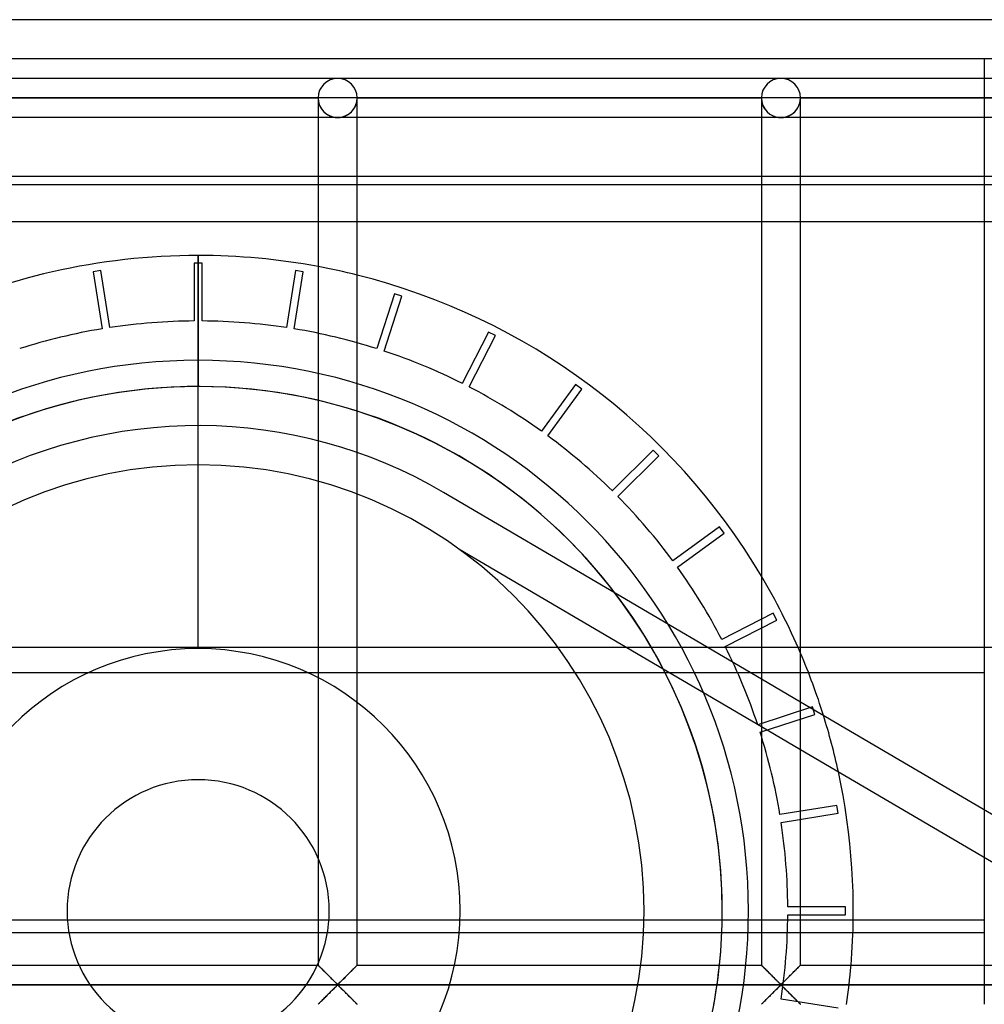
# Model space of a CAD drawing. Header units: millimetres. Extents: x -690 to 690, y -690 to 690.
# Tile 26 of 62: x -607 to -484, y 564 to 690. Entities that reach past the tile are written whole.
import ezdxf

# ---------------------------------------------------------------- set-up
doc = ezdxf.new("R2010")
doc.units = ezdxf.units.MM
doc.layers.add('MAIN-1', color=7, linetype='Continuous')
doc.layers.add('MAIN-2', color=7, linetype='Continuous')

msp = doc.modelspace()

# ---------------------------------------------------------------- linework, layer by layer
at = {"layer": 'MAIN-1'}
for p, q in [((690, 690), (-690, 690)), ((-566.67, 682.5), (-623.33, 682.5)), ((-510, 682.5), (-566.67, 682.5)), ((-453.33, 682.5), (-510, 682.5)), ((-620.83, 680), (-569.17, 680)), ((-569.17, 680), (-569.17, 569.17)), ((-566.67, 680), (-569.17, 680)), ((-564.17, 680), (-566.67, 680)), ((-564.17, 569.17), (-564.17, 680)), ((-564.17, 680), (-512.5, 680)), ((-512.5, 680), (-512.5, 569.17)), ((-510, 680), (-512.5, 680)), ((-507.5, 680), (-510, 680)), ((-507.5, 569.17), (-507.5, 680)), ((-507.5, 680), (-455.83, 680)), ((-569.17, 677.5), (-620.83, 677.5)), ((-512.5, 677.5), (-564.17, 677.5)), ((-455.83, 677.5), (-507.5, 677.5)), ((-620.83, 670), (-569.17, 670)), ((-564.17, 670), (-512.5, 670)), ((-507.5, 670), (-455.83, 670)), ((-484, 670), (-484, 589.03)), ((-620.83, 668.92), (-569.17, 668.92)), ((-564.17, 668.92), (-512.5, 668.92)), ((-507.5, 668.92), (-484, 668.92)), ((-569.17, 664.17), (-620.83, 664.17)), ((-512.5, 664.17), (-564.17, 664.17)), ((-484, 664.17), (-507.5, 664.17)), ((-584.5, 643.12), (-584.5, 659.88)), ((-531.21, 616.74), (-512.5, 605.76)), ((-525.06, 607.04), (-512.5, 599.67)), ((-506.47, 606.56), (-484, 606.56)), ((-507.5, 602.82), (-455.83, 572.5)), ((-507.5, 596.73), (-460.53, 569.17)), ((-484, 582.94), (-484, 569.17)), ((-484, 574.9), (-500.76, 574.9)), ((-500.8, 573.36), (-484, 573.36)), ((-620.83, 569.17), (-569.17, 569.17)), ((-569.16, 569.16), (-569.17, 569.17)), ((-569.15, 569.15), (-569.16, 569.16)), ((-569.16, 569.16), (-569.16, 569.16)), ((-569.13, 569.13), (-569.15, 569.15)), ((-569.11, 569.11), (-569.13, 569.13)), ((-569.08, 569.09), (-569.11, 569.11)), ((-569.06, 569.06), (-569.08, 569.09)), ((-569.02, 569.02), (-569.06, 569.06)), ((-568.99, 568.99), (-569.02, 569.02)), ((-568.95, 568.95), (-568.99, 568.99)), ((-568.9, 568.9), (-568.95, 568.95)), ((-568.86, 568.86), (-568.9, 568.9)), ((-568.81, 568.81), (-568.86, 568.86)), ((-568.75, 568.75), (-568.81, 568.81)), ((-564.49, 568.85), (-564.58, 568.76)), ((-564.41, 568.93), (-564.49, 568.85)), ((-564.34, 569), (-564.41, 568.93)), ((-564.28, 569.06), (-564.34, 569)), ((-564.23, 569.11), (-564.28, 569.06)), ((-564.2, 569.14), (-564.23, 569.11)), ((-564.17, 569.16), (-564.2, 569.14)), ((-564.17, 569.17), (-564.17, 569.16)), ((-564.17, 569.17), (-512.5, 569.17)), ((-512.5, 569.16), (-512.5, 569.17)), ((-512.49, 569.16), (-512.5, 569.16)), ((-512.48, 569.15), (-512.49, 569.16)), ((-512.46, 569.13), (-512.48, 569.15)), ((-512.44, 569.11), (-512.46, 569.13)), ((-512.42, 569.09), (-512.44, 569.11)), ((-512.39, 569.06), (-512.42, 569.09)), ((-512.36, 569.02), (-512.39, 569.06)), ((-512.32, 568.99), (-512.36, 569.02)), ((-512.28, 568.95), (-512.32, 568.99)), ((-512.24, 568.9), (-512.28, 568.95)), ((-512.19, 568.86), (-512.24, 568.9)), ((-512.14, 568.81), (-512.19, 568.86)), ((-512.09, 568.75), (-512.14, 568.81)), ((-507.82, 568.85), (-507.91, 568.76)), ((-507.74, 568.93), (-507.82, 568.85)), ((-507.67, 569), (-507.74, 568.93)), ((-507.61, 569.06), (-507.67, 569)), ((-507.56, 569.11), (-507.61, 569.06)), ((-507.53, 569.14), (-507.56, 569.11)), ((-507.51, 569.16), (-507.53, 569.14)), ((-507.5, 569.17), (-507.51, 569.16)), ((-507.5, 569.17), (-455.83, 569.17)), ((-568.7, 568.7), (-568.75, 568.75)), ((-568.64, 568.64), (-568.7, 568.7)), ((-568.58, 568.58), (-568.64, 568.64)), ((-568.52, 568.52), (-568.58, 568.58)), ((-568.46, 568.46), (-568.52, 568.52)), ((-568.4, 568.4), (-568.46, 568.46)), ((-568.34, 568.34), (-568.4, 568.4)), ((-568.27, 568.27), (-568.34, 568.34)), ((-568.21, 568.21), (-568.27, 568.27)), ((-568.14, 568.14), (-568.21, 568.21)), ((-568.07, 568.08), (-568.14, 568.14)), ((-568.01, 568.01), (-568.07, 568.08)), ((-567.94, 567.94), (-568.01, 568.01)), ((-567.87, 567.87), (-567.94, 567.94)), ((-567.8, 567.8), (-567.87, 567.87)), ((-567.73, 567.73), (-567.8, 567.8)), ((-567.66, 567.66), (-567.73, 567.73)), ((-567.59, 567.6), (-567.66, 567.66)), ((-567.53, 567.53), (-567.59, 567.6)), ((-567.46, 567.46), (-567.53, 567.53)), ((-565.81, 567.52), (-565.93, 567.41)), ((-565.7, 567.64), (-565.81, 567.52)), ((-565.58, 567.76), (-565.7, 567.64)), ((-565.46, 567.88), (-565.58, 567.76)), ((-565.34, 568), (-565.46, 567.88)), ((-565.22, 568.12), (-565.34, 568)), ((-565.1, 568.23), (-565.22, 568.12)), ((-564.99, 568.35), (-565.1, 568.23)), ((-564.88, 568.45), (-564.99, 568.35)), ((-564.77, 568.56), (-564.88, 568.45)), ((-564.67, 568.66), (-564.77, 568.56)), ((-564.58, 568.76), (-564.67, 568.66)), ((-512.03, 568.7), (-512.09, 568.75)), ((-511.97, 568.64), (-512.03, 568.7)), ((-511.92, 568.58), (-511.97, 568.64)), ((-511.86, 568.52), (-511.92, 568.58)), ((-511.8, 568.46), (-511.86, 568.52)), ((-511.73, 568.4), (-511.8, 568.46)), ((-511.67, 568.34), (-511.73, 568.4)), ((-511.61, 568.27), (-511.67, 568.34)), ((-511.54, 568.21), (-511.61, 568.27)), ((-511.47, 568.14), (-511.54, 568.21)), ((-511.41, 568.08), (-511.47, 568.14)), ((-511.34, 568.01), (-511.41, 568.08)), ((-511.27, 567.94), (-511.34, 568.01)), ((-511.2, 567.87), (-511.27, 567.94)), ((-511.13, 567.8), (-511.2, 567.87)), ((-511.06, 567.73), (-511.13, 567.8)), ((-510.99, 567.66), (-511.06, 567.73)), ((-510.93, 567.6), (-510.99, 567.66)), ((-510.86, 567.53), (-510.93, 567.6)), ((-510.79, 567.46), (-510.86, 567.53)), ((-509.15, 567.52), (-509.26, 567.41)), ((-509.03, 567.64), (-509.15, 567.52)), ((-508.91, 567.76), (-509.03, 567.64)), ((-508.79, 567.88), (-508.91, 567.76)), ((-508.67, 568), (-508.79, 567.88)), ((-508.55, 568.12), (-508.67, 568)), ((-508.43, 568.23), (-508.55, 568.12)), ((-508.32, 568.35), (-508.43, 568.23)), ((-508.21, 568.45), (-508.32, 568.35)), ((-508.11, 568.56), (-508.21, 568.45)), ((-508.01, 568.66), (-508.11, 568.56)), ((-507.91, 568.76), (-508.01, 568.66)), ((680, 566.67), (-680, 566.67)), ((-567.39, 567.4), (-567.46, 567.46)), ((-567.33, 567.33), (-567.39, 567.4)), ((-567.26, 567.26), (-567.33, 567.33)), ((-567.2, 567.2), (-567.26, 567.26)), ((-567.13, 567.14), (-567.2, 567.2)), ((-567.18, 566.15), (-567.07, 566.26)), ((-567.07, 567.08), (-567.13, 567.14)), ((-567.01, 567.02), (-567.07, 567.08)), ((-567.07, 566.26), (-566.97, 566.36)), ((-566.96, 566.97), (-567.01, 567.02)), ((-566.97, 566.36), (-566.87, 566.45)), ((-566.9, 566.91), (-566.96, 566.97)), ((-566.85, 566.86), (-566.9, 566.91)), ((-566.87, 566.45), (-566.78, 566.53)), ((-566.79, 566.81), (-566.85, 566.86)), ((-566.74, 566.77), (-566.79, 566.81)), ((-566.78, 566.53), (-566.67, 566.6)), ((-566.67, 566.74), (-566.74, 566.77)), ((-566.55, 566.8), (-566.67, 566.74)), ((-566.67, 566.6), (-566.59, 566.57)), ((-566.59, 566.57), (-566.54, 566.52)), ((-566.46, 566.89), (-566.55, 566.8)), ((-566.54, 566.52), (-566.49, 566.47)), ((-566.49, 566.47), (-566.43, 566.42)), ((-566.36, 566.98), (-566.46, 566.89)), ((-566.43, 566.42), (-566.38, 566.37)), ((-566.38, 566.37), (-566.32, 566.31)), ((-566.26, 567.08), (-566.36, 566.98)), ((-566.32, 566.31), (-566.26, 566.25)), ((-566.16, 567.18), (-566.26, 567.08)), ((-566.26, 566.25), (-566.2, 566.19)), ((-566.04, 567.29), (-566.16, 567.18)), ((-565.93, 567.41), (-566.04, 567.29)), ((-510.73, 567.4), (-510.79, 567.46)), ((-510.66, 567.33), (-510.73, 567.4)), ((-510.59, 567.26), (-510.66, 567.33)), ((-510.53, 567.2), (-510.59, 567.26)), ((-510.47, 567.14), (-510.53, 567.2)), ((-510.51, 566.15), (-510.4, 566.26)), ((-510.41, 567.08), (-510.47, 567.14)), ((-510.35, 567.02), (-510.41, 567.08)), ((-510.4, 566.26), (-510.3, 566.36)), ((-510.29, 566.97), (-510.35, 567.02)), ((-510.3, 566.36), (-510.21, 566.45)), ((-510.23, 566.91), (-510.29, 566.97)), ((-510.18, 566.86), (-510.23, 566.91)), ((-510.21, 566.45), (-510.11, 566.53)), ((-510.13, 566.81), (-510.18, 566.86)), ((-510.07, 566.77), (-510.13, 566.81)), ((-510.11, 566.53), (-510, 566.6)), ((-510, 566.74), (-510.07, 566.77)), ((-509.89, 566.8), (-510, 566.74)), ((-510, 566.6), (-509.93, 566.57)), ((-509.93, 566.57), (-509.87, 566.52)), ((-509.79, 566.89), (-509.89, 566.8)), ((-509.87, 566.52), (-509.82, 566.47)), ((-509.82, 566.47), (-509.77, 566.42)), ((-509.7, 566.98), (-509.79, 566.89)), ((-509.77, 566.42), (-509.71, 566.37)), ((-509.71, 566.37), (-509.65, 566.31)), ((-509.6, 567.08), (-509.7, 566.98)), ((-509.65, 566.31), (-509.59, 566.25)), ((-509.49, 567.18), (-509.6, 567.08)), ((-509.59, 566.25), (-509.53, 566.19)), ((-509.38, 567.29), (-509.49, 567.18)), ((-509.26, 567.41), (-509.38, 567.29)), ((-568.34, 564.99), (-568.23, 565.1)), ((-568.23, 565.1), (-568.12, 565.22)), ((-568.12, 565.22), (-568, 565.33)), ((-568, 565.33), (-567.88, 565.45)), ((-567.88, 565.45), (-567.76, 565.57)), ((-567.76, 565.57), (-567.64, 565.69)), ((-567.64, 565.69), (-567.52, 565.81)), ((-567.52, 565.81), (-567.4, 565.93)), ((-567.4, 565.93), (-567.29, 566.04)), ((-567.29, 566.04), (-567.18, 566.15)), ((-566.2, 566.19), (-566.14, 566.13)), ((-566.14, 566.13), (-566.07, 566.07)), ((-566.07, 566.07), (-566.01, 566)), ((-566.01, 566), (-565.94, 565.94)), ((-565.94, 565.94), (-565.88, 565.87)), ((-565.88, 565.87), (-565.81, 565.81)), ((-565.81, 565.81), (-565.74, 565.74)), ((-565.74, 565.74), (-565.67, 565.67)), ((-565.67, 565.67), (-565.6, 565.6)), ((-565.6, 565.6), (-565.53, 565.53)), ((-565.53, 565.53), (-565.47, 565.46)), ((-565.47, 565.46), (-565.4, 565.39)), ((-565.4, 565.39), (-565.33, 565.33)), ((-565.33, 565.33), (-565.26, 565.26)), ((-565.26, 565.26), (-565.19, 565.19)), ((-565.19, 565.19), (-565.13, 565.12)), ((-565.13, 565.12), (-565.06, 565.06)), ((-565.06, 565.06), (-565, 564.99)), ((-565, 564.99), (-564.93, 564.93)), ((-511.68, 564.99), (-511.57, 565.1)), ((-511.57, 565.1), (-511.45, 565.22)), ((-511.45, 565.22), (-511.33, 565.33)), ((-511.33, 565.33), (-511.21, 565.45)), ((-511.21, 565.45), (-511.09, 565.57)), ((-511.09, 565.57), (-510.97, 565.69)), ((-510.97, 565.69), (-510.85, 565.81)), ((-510.85, 565.81), (-510.74, 565.93)), ((-510.74, 565.93), (-510.62, 566.04)), ((-510.62, 566.04), (-510.51, 566.15)), ((-509.53, 566.19), (-509.47, 566.13)), ((-509.47, 566.13), (-509.41, 566.07)), ((-509.41, 566.07), (-509.34, 566)), ((-509.34, 566), (-509.27, 565.94)), ((-509.27, 565.94), (-509.21, 565.87)), ((-509.21, 565.87), (-509.14, 565.81)), ((-509.14, 565.81), (-509.07, 565.74)), ((-509.07, 565.74), (-509.01, 565.67)), ((-509.01, 565.67), (-508.94, 565.6)), ((-508.94, 565.6), (-508.87, 565.53)), ((-508.87, 565.53), (-508.8, 565.46)), ((-508.8, 565.46), (-508.73, 565.39)), ((-508.73, 565.39), (-508.66, 565.33)), ((-508.66, 565.33), (-508.59, 565.26)), ((-508.59, 565.26), (-508.53, 565.19)), ((-508.53, 565.19), (-508.46, 565.12)), ((-508.46, 565.12), (-508.39, 565.06)), ((-508.39, 565.06), (-508.33, 564.99)), ((-508.33, 564.99), (-508.27, 564.93)), ((-569.17, 564.17), (-569.16, 564.17)), ((-569.16, 564.17), (-569.14, 564.19)), ((-569.14, 564.19), (-569.1, 564.23)), ((-569.1, 564.23), (-569.06, 564.28)), ((-569.06, 564.28), (-569, 564.33)), ((-569, 564.33), (-568.93, 564.41)), ((-568.93, 564.41), (-568.85, 564.49)), ((-568.85, 564.49), (-568.76, 564.58)), ((-568.76, 564.58), (-568.66, 564.67)), ((-568.66, 564.67), (-568.56, 564.77)), ((-568.56, 564.77), (-568.45, 564.88)), ((-568.45, 564.88), (-568.34, 564.99)), ((-564.93, 564.93), (-564.87, 564.87)), ((-564.87, 564.87), (-564.81, 564.81)), ((-564.81, 564.81), (-564.75, 564.75)), ((-564.75, 564.75), (-564.69, 564.69)), ((-564.69, 564.69), (-564.64, 564.63)), ((-564.64, 564.63), (-564.58, 564.58)), ((-564.58, 564.58), (-564.53, 564.53)), ((-564.53, 564.53), (-564.48, 564.48)), ((-564.48, 564.48), (-564.43, 564.43)), ((-564.43, 564.43), (-564.39, 564.39)), ((-564.39, 564.39), (-564.35, 564.35)), ((-564.35, 564.35), (-564.31, 564.31)), ((-564.31, 564.31), (-564.28, 564.28)), ((-564.28, 564.28), (-564.25, 564.25)), ((-564.25, 564.25), (-564.22, 564.22)), ((-564.22, 564.22), (-564.2, 564.2)), ((-564.2, 564.2), (-564.19, 564.19)), ((-564.19, 564.19), (-564.18, 564.18)), ((-564.18, 564.18), (-564.17, 564.17)), ((-564.17, 564.17), (-564.17, 564.17)), ((-512.5, 564.17), (-512.49, 564.17)), ((-512.49, 564.17), (-512.47, 564.19)), ((-512.47, 564.19), (-512.44, 564.23)), ((-512.44, 564.23), (-512.39, 564.28)), ((-512.39, 564.28), (-512.33, 564.33)), ((-512.33, 564.33), (-512.26, 564.41)), ((-512.26, 564.41), (-512.18, 564.49)), ((-512.18, 564.49), (-512.09, 564.58)), ((-512.09, 564.58), (-511.99, 564.67)), ((-511.99, 564.67), (-511.89, 564.77)), ((-511.89, 564.77), (-511.79, 564.88)), ((-511.79, 564.88), (-511.68, 564.99)), ((-508.27, 564.93), (-508.2, 564.87)), ((-508.2, 564.87), (-508.14, 564.81)), ((-508.14, 564.81), (-508.08, 564.75)), ((-508.08, 564.75), (-508.03, 564.69)), ((-508.03, 564.69), (-507.97, 564.63)), ((-507.97, 564.63), (-507.91, 564.58)), ((-507.91, 564.58), (-507.86, 564.53)), ((-507.86, 564.53), (-507.81, 564.48)), ((-507.81, 564.48), (-507.76, 564.43)), ((-507.76, 564.43), (-507.72, 564.39)), ((-507.72, 564.39), (-507.68, 564.35)), ((-507.68, 564.35), (-507.64, 564.31)), ((-507.64, 564.31), (-507.61, 564.28)), ((-507.61, 564.28), (-507.58, 564.25)), ((-507.58, 564.25), (-507.56, 564.22)), ((-507.56, 564.22), (-507.54, 564.2)), ((-507.54, 564.2), (-507.52, 564.19)), ((-507.52, 564.19), (-507.51, 564.18)), ((-507.51, 564.18), (-507.5, 564.17)), ((-507.5, 564.17), (-507.5, 564.17))]:
    msp.add_line(p, q, dxfattribs=at)
for centre, radius, start, end in [((-566.67, 680), 2.5, 0, 180), ((-510, 680), 2.5, 0, 180), ((-584.5, 576.12), 83.75, 90, 115.7117), ((-584.5, 576.12), 83.75, 79.4498, 90), ((-584.5, 576.12), 83.75, 30.7156, 75.9497), ((-584.5, 576.12), 67, 76.7694, 122.8406), ((-584.5, 576.12), 67, 0, 72.334), ((-584.5, 576.12), 83.75, 17.3469, 23.1628), ((-584.5, 576.12), 83.75, 355.2341, 12.2473), ((-584.5, 576.12), 67, 354.0388, 0)]:
    msp.add_arc(centre, radius, start, end, dxfattribs=at)
at = {"layer": 'MAIN-2'}
for p, q in [((685, 685), (-685, 685)), ((-484, 685), (-484, 685)), ((-484, 685), (-484, 670)), ((-620.83, 680), (-569.17, 680)), ((-569.17, 680), (-620.83, 680)), ((-569.17, 680), (-620.83, 680)), ((-569.17, 680), (-569.17, 680)), ((-569.17, 680), (-569.17, 680)), ((-569.17, 680), (-569.17, 680)), ((-564.17, 680), (-564.17, 680)), ((-564.17, 680), (-564.17, 680)), ((-564.17, 680), (-512.5, 680)), ((-512.5, 680), (-564.17, 680)), ((-564.17, 680), (-564.17, 680)), ((-512.5, 680), (-564.17, 680)), ((-512.5, 680), (-512.5, 680)), ((-512.5, 680), (-512.5, 680)), ((-512.5, 680), (-512.5, 680)), ((-507.5, 680), (-507.5, 680)), ((-507.5, 680), (-507.5, 680)), ((-507.5, 680), (-455.83, 680)), ((-455.83, 680), (-507.5, 680)), ((-507.5, 680), (-507.5, 680)), ((-455.83, 680), (-507.5, 680)), ((-566.67, 677.5), (-569.17, 677.5)), ((-564.17, 677.5), (-566.67, 677.5)), ((-510, 677.5), (-512.5, 677.5)), ((-507.5, 677.5), (-510, 677.5)), ((-569.17, 670), (-564.17, 670)), ((-512.5, 670), (-507.5, 670)), ((-569.17, 668.92), (-564.17, 668.92)), ((-512.5, 668.92), (-507.5, 668.92)), ((-484, 668.92), (-37.98, 668.92)), ((-564.17, 664.17), (-569.17, 664.17)), ((-507.5, 664.17), (-512.5, 664.17)), ((-88.21, 664.17), (-484, 664.17)), ((-584.5, 659.88), (-584.5, 659.88)), ((-584.5, 659.88), (-584.5, 646.47)), ((-584.5, 659.88), (-584.5, 659.88)), ((-584, 658.88), (-585, 658.88)), ((-585, 658.88), (-585, 651.5)), ((-585, 658.88), (-585, 658.88)), ((-584, 651.5), (-584, 658.88)), ((-584, 658.88), (-584, 658.88)), ((-596.95, 657.93), (-597.94, 657.78)), ((-597.94, 657.78), (-597.94, 657.78)), ((-597.94, 657.78), (-596.78, 650.49)), ((-596.95, 657.93), (-596.95, 657.93)), ((-595.8, 650.65), (-596.95, 657.93)), ((-572.05, 657.93), (-573.2, 650.65)), ((-572.22, 650.49), (-571.06, 657.78)), ((-571.06, 657.78), (-572.05, 657.93)), ((-572.05, 657.93), (-572.05, 657.93)), ((-571.06, 657.78), (-571.06, 657.78)), ((-559.4, 654.98), (-561.68, 647.96)), ((-560.73, 647.65), (-558.45, 654.67)), ((-558.45, 654.67), (-559.4, 654.98)), ((-559.4, 654.98), (-559.4, 654.98)), ((-558.45, 654.67), (-558.45, 654.67)), ((-595.8, 650.65), (-595.8, 650.65)), ((-585, 651.5), (-585, 651.5)), ((-584, 651.5), (-584, 651.5)), ((-573.2, 650.65), (-573.2, 650.65)), ((-596.78, 650.49), (-596.78, 650.49)), ((-572.22, 650.49), (-572.22, 650.49)), ((-547.38, 650.08), (-550.73, 643.51)), ((-549.84, 643.06), (-546.49, 649.63)), ((-546.49, 649.63), (-547.38, 650.08)), ((-547.38, 650.08), (-547.38, 650.08)), ((-546.49, 649.63), (-546.49, 649.63)), ((-561.68, 647.96), (-561.68, 647.96)), ((-560.73, 647.65), (-560.73, 647.65)), ((-584.5, 646.47), (-584.5, 643.12)), ((-584.5, 609.62), (-584.5, 643.12)), ((-550.73, 643.51), (-550.73, 643.51)), ((-549.84, 643.06), (-549.84, 643.06)), ((-536.27, 643.37), (-540.6, 637.4)), ((-535.46, 642.78), (-536.27, 643.37)), ((-536.27, 643.37), (-536.27, 643.37)), ((-539.79, 636.81), (-535.46, 642.78)), ((-535.46, 642.78), (-535.46, 642.78)), ((-540.6, 637.4), (-540.6, 637.4)), ((-539.79, 636.81), (-539.79, 636.81)), ((-526.34, 634.99), (-531.56, 629.78)), ((-530.85, 629.07), (-525.63, 634.28)), ((-525.63, 634.28), (-526.34, 634.99)), ((-526.34, 634.99), (-526.34, 634.99)), ((-525.63, 634.28), (-525.63, 634.28)), ((-553.12, 629.6), (-553.12, 629.6)), ((-553.12, 629.6), (-531.21, 616.74)), ((-531.56, 629.78), (-531.56, 629.78)), ((-530.85, 629.07), (-530.85, 629.07)), ((-517.85, 625.17), (-523.82, 620.83)), ((-523.23, 620.02), (-517.26, 624.36)), ((-517.26, 624.36), (-517.85, 625.17)), ((-517.85, 625.17), (-517.85, 625.17)), ((-517.26, 624.36), (-517.26, 624.36)), ((-551.17, 622.37), (-551.17, 622.37)), ((-551.17, 622.37), (-525.06, 607.04)), ((-523.82, 620.83), (-523.82, 620.83)), ((-523.23, 620.02), (-523.23, 620.02)), ((-531.21, 616.74), (-531.21, 616.74)), ((-511, 614.14), (-517.57, 610.79)), ((-510.54, 613.25), (-511, 614.14)), ((-511, 614.14), (-511, 614.14)), ((-517.11, 609.9), (-510.54, 613.25)), ((-510.54, 613.25), (-510.54, 613.25)), ((-517.57, 610.79), (-517.57, 610.79)), ((667.5, 609.77), (-667.5, 609.77)), ((-517.11, 609.9), (-517.11, 609.9)), ((-662.53, 606.56), (-506.47, 606.56)), ((-525.06, 607.04), (-525.06, 607.04)), ((-512.5, 605.76), (-507.5, 602.82)), ((-505.95, 602.17), (-512.97, 599.89)), ((-505.65, 601.22), (-505.95, 602.17)), ((-505.95, 602.17), (-505.95, 602.17)), ((-512.66, 598.94), (-505.65, 601.22)), ((-505.65, 601.22), (-505.65, 601.22)), ((-512.97, 599.89), (-512.97, 599.89)), ((-512.5, 599.67), (-507.5, 596.73)), ((-512.66, 598.94), (-512.66, 598.94)), ((-502.85, 589.56), (-510.13, 588.41)), ((-502.69, 588.58), (-502.85, 589.56)), ((-502.85, 589.56), (-502.85, 589.56)), ((-484, 589.03), (-484, 582.94)), ((-510.13, 588.41), (-510.13, 588.41)), ((-509.98, 587.42), (-502.69, 588.58)), ((-502.69, 588.58), (-502.69, 588.58)), ((-509.98, 587.42), (-509.98, 587.42)), ((-501.75, 576.62), (-509.13, 576.62)), ((-509.13, 576.62), (-509.13, 576.62)), ((-501.75, 575.62), (-501.75, 576.62)), ((-501.75, 576.62), (-501.75, 576.62)), ((-601.25, 576.12), (-601.25, 576.12)), ((-567.75, 576.12), (-567.75, 576.12)), ((-527.5, 576.12), (-527.5, 576.12)), ((-517.5, 576.12), (-517.5, 576.12)), ((-517.5, 576.12), (-517.5, 576.12)), ((-509.13, 575.62), (-501.75, 575.62)), ((-509.13, 575.62), (-509.13, 575.62)), ((-501.75, 575.62), (-501.75, 575.62)), ((-500.76, 574.9), (-667.5, 574.9)), ((-667.5, 573.36), (-500.8, 573.36)), ((-569.17, 569.17), (-569.16, 569.16)), ((-569.16, 569.16), (-569.15, 569.15)), ((-569.15, 569.15), (-569.13, 569.13)), ((-569.13, 569.13), (-569.09, 569.1)), ((-569.09, 569.1), (-569.06, 569.06)), ((-569.06, 569.06), (-569.01, 569.01)), ((-569.01, 569.01), (-568.95, 568.95)), ((-568.95, 568.95), (-568.89, 568.89)), ((-568.89, 568.89), (-568.82, 568.83)), ((-568.82, 568.83), (-568.75, 568.75)), ((-564.58, 568.75), (-564.51, 568.83)), ((-564.51, 568.83), (-564.44, 568.89)), ((-564.44, 568.89), (-564.38, 568.95)), ((-564.38, 568.95), (-564.33, 569.01)), ((-564.33, 569.01), (-564.28, 569.06)), ((-564.28, 569.06), (-564.24, 569.1)), ((-564.24, 569.1), (-564.21, 569.13)), ((-564.21, 569.13), (-564.19, 569.15)), ((-564.19, 569.15), (-564.17, 569.16)), ((-564.17, 569.16), (-564.17, 569.17)), ((-512.5, 569.17), (-512.49, 569.16)), ((-512.49, 569.16), (-512.48, 569.15)), ((-512.48, 569.15), (-512.46, 569.13)), ((-512.46, 569.13), (-512.43, 569.1)), ((-512.43, 569.1), (-512.39, 569.06)), ((-512.39, 569.06), (-512.34, 569.01)), ((-512.34, 569.01), (-512.29, 568.95)), ((-512.29, 568.95), (-512.23, 568.89)), ((-512.23, 568.89), (-512.16, 568.83)), ((-512.16, 568.83), (-512.08, 568.75)), ((-507.92, 568.75), (-507.84, 568.83)), ((-507.84, 568.83), (-507.77, 568.89)), ((-507.77, 568.89), (-507.71, 568.95)), ((-507.71, 568.95), (-507.66, 569.01)), ((-507.66, 569.01), (-507.61, 569.06)), ((-507.61, 569.06), (-507.57, 569.1)), ((-507.57, 569.1), (-507.54, 569.13)), ((-507.54, 569.13), (-507.52, 569.15)), ((-507.52, 569.15), (-507.51, 569.16)), ((-507.51, 569.16), (-507.5, 569.17)), ((-484, 569.17), (-484, 564.17)), ((-568.75, 568.75), (-568.67, 568.68)), ((-568.67, 568.68), (-568.59, 568.59)), ((-568.59, 568.59), (-568.51, 568.51)), ((-568.51, 568.51), (-568.42, 568.42)), ((-568.42, 568.42), (-568.33, 568.34)), ((-568.33, 568.34), (-568.24, 568.25)), ((-568.24, 568.25), (-568.15, 568.15)), ((-568.15, 568.15), (-568.06, 568.06)), ((-568.06, 568.06), (-567.96, 567.96)), ((-567.96, 567.96), (-567.86, 567.87)), ((-567.86, 567.87), (-567.77, 567.77)), ((-567.77, 567.77), (-567.67, 567.67)), ((-567.67, 567.67), (-567.57, 567.58)), ((-567.57, 567.58), (-567.48, 567.48)), ((-565.85, 567.48), (-565.76, 567.58)), ((-565.76, 567.58), (-565.66, 567.67)), ((-565.66, 567.67), (-565.57, 567.77)), ((-565.57, 567.77), (-565.47, 567.87)), ((-565.47, 567.87), (-565.37, 567.96)), ((-565.37, 567.96), (-565.28, 568.06)), ((-565.28, 568.06), (-565.18, 568.15)), ((-565.18, 568.15), (-565.09, 568.25)), ((-565.09, 568.25), (-565, 568.34)), ((-565, 568.34), (-564.91, 568.42)), ((-564.91, 568.42), (-564.82, 568.51)), ((-564.82, 568.51), (-564.74, 568.59)), ((-564.74, 568.59), (-564.66, 568.68)), ((-564.66, 568.68), (-564.58, 568.75)), ((-512.08, 568.75), (-512.01, 568.68)), ((-512.01, 568.68), (-511.93, 568.59)), ((-511.93, 568.59), (-511.84, 568.51)), ((-511.84, 568.51), (-511.76, 568.42)), ((-511.76, 568.42), (-511.67, 568.34)), ((-511.67, 568.34), (-511.58, 568.25)), ((-511.58, 568.25), (-511.48, 568.15)), ((-511.48, 568.15), (-511.39, 568.06)), ((-511.39, 568.06), (-511.29, 567.96)), ((-511.29, 567.96), (-511.2, 567.87)), ((-511.2, 567.87), (-511.1, 567.77)), ((-511.1, 567.77), (-511, 567.67)), ((-511, 567.67), (-510.91, 567.58)), ((-510.91, 567.58), (-510.81, 567.48)), ((-509.19, 567.48), (-509.09, 567.58)), ((-509.09, 567.58), (-509, 567.67)), ((-509, 567.67), (-508.9, 567.77)), ((-508.9, 567.77), (-508.8, 567.87)), ((-508.8, 567.87), (-508.71, 567.96)), ((-508.71, 567.96), (-508.61, 568.06)), ((-508.61, 568.06), (-508.52, 568.15)), ((-508.52, 568.15), (-508.42, 568.25)), ((-508.42, 568.25), (-508.33, 568.34)), ((-508.33, 568.34), (-508.24, 568.42)), ((-508.24, 568.42), (-508.16, 568.51)), ((-508.16, 568.51), (-508.07, 568.59)), ((-508.07, 568.59), (-507.99, 568.68)), ((-507.99, 568.68), (-507.92, 568.75)), ((-677.5, 566.67), (677.5, 566.67)), ((-567.48, 567.48), (-567.39, 567.39)), ((-567.39, 567.39), (-567.29, 567.3)), ((-567.29, 567.3), (-567.2, 567.21)), ((-567.2, 567.21), (-567.12, 567.12)), ((-567.12, 567.12), (-567.03, 567.04)), ((-567.03, 566.29), (-567.12, 566.21)), ((-567.03, 567.04), (-566.95, 566.96)), ((-566.95, 566.37), (-567.03, 566.29)), ((-566.95, 566.96), (-566.87, 566.89)), ((-566.87, 566.45), (-566.95, 566.37)), ((-566.87, 566.89), (-566.8, 566.82)), ((-566.8, 566.52), (-566.87, 566.45)), ((-566.8, 566.82), (-566.72, 566.76)), ((-566.72, 566.58), (-566.8, 566.52)), ((-566.72, 566.76), (-566.61, 566.76)), ((-566.61, 566.58), (-566.72, 566.58)), ((-566.61, 566.76), (-566.53, 566.82)), ((-566.53, 566.52), (-566.61, 566.58)), ((-566.53, 566.82), (-566.46, 566.89)), ((-566.46, 566.45), (-566.53, 566.52)), ((-566.46, 566.89), (-566.38, 566.96)), ((-566.38, 566.37), (-566.46, 566.45)), ((-566.38, 566.96), (-566.3, 567.04)), ((-566.3, 566.29), (-566.38, 566.37)), ((-566.3, 567.04), (-566.22, 567.12)), ((-566.22, 566.21), (-566.3, 566.29)), ((-566.22, 567.12), (-566.13, 567.21)), ((-566.13, 567.21), (-566.04, 567.3)), ((-566.04, 567.3), (-565.95, 567.39)), ((-565.95, 567.39), (-565.85, 567.48)), ((-510.81, 567.48), (-510.72, 567.39)), ((-510.72, 567.39), (-510.63, 567.3)), ((-510.63, 567.3), (-510.54, 567.21)), ((-510.54, 567.21), (-510.45, 567.12)), ((-510.45, 567.12), (-510.37, 567.04)), ((-510.37, 566.29), (-510.45, 566.21)), ((-510.37, 567.04), (-510.29, 566.96)), ((-510.29, 566.37), (-510.37, 566.29)), ((-510.29, 566.96), (-510.21, 566.89)), ((-510.21, 566.45), (-510.29, 566.37)), ((-510.21, 566.89), (-510.13, 566.82)), ((-510.13, 566.52), (-510.21, 566.45)), ((-510.13, 566.82), (-510.06, 566.76)), ((-510.06, 566.58), (-510.13, 566.52)), ((-510.06, 566.76), (-509.94, 566.76)), ((-509.94, 566.58), (-510.06, 566.58)), ((-509.94, 566.76), (-509.87, 566.82)), ((-509.87, 566.52), (-509.94, 566.58)), ((-509.87, 566.82), (-509.79, 566.89)), ((-509.79, 566.45), (-509.87, 566.52)), ((-509.79, 566.89), (-509.71, 566.96)), ((-509.71, 566.37), (-509.79, 566.45)), ((-509.71, 566.96), (-509.63, 567.04)), ((-509.63, 566.29), (-509.71, 566.37)), ((-509.63, 567.04), (-509.55, 567.12)), ((-509.55, 566.21), (-509.63, 566.29)), ((-509.55, 567.12), (-509.46, 567.21)), ((-509.46, 567.21), (-509.37, 567.3)), ((-509.37, 567.3), (-509.28, 567.39)), ((-509.28, 567.39), (-509.19, 567.48)), ((-568.33, 565), (-568.42, 564.91)), ((-568.24, 565.09), (-568.33, 565)), ((-568.15, 565.18), (-568.24, 565.09)), ((-568.06, 565.28), (-568.15, 565.18)), ((-567.96, 565.37), (-568.06, 565.28)), ((-567.86, 565.47), (-567.96, 565.37)), ((-567.77, 565.56), (-567.86, 565.47)), ((-567.67, 565.66), (-567.77, 565.56)), ((-567.57, 565.76), (-567.67, 565.66)), ((-567.48, 565.85), (-567.57, 565.76)), ((-567.39, 565.94), (-567.48, 565.85)), ((-567.29, 566.03), (-567.39, 565.94)), ((-567.2, 566.12), (-567.29, 566.03)), ((-567.12, 566.21), (-567.2, 566.12)), ((-566.13, 566.12), (-566.22, 566.21)), ((-566.04, 566.03), (-566.13, 566.12)), ((-565.95, 565.94), (-566.04, 566.03)), ((-565.85, 565.85), (-565.95, 565.94)), ((-565.76, 565.76), (-565.85, 565.85)), ((-565.66, 565.66), (-565.76, 565.76)), ((-565.57, 565.56), (-565.66, 565.66)), ((-565.47, 565.47), (-565.57, 565.56)), ((-565.37, 565.37), (-565.47, 565.47)), ((-565.28, 565.28), (-565.37, 565.37)), ((-565.18, 565.18), (-565.28, 565.28)), ((-565.09, 565.09), (-565.18, 565.18)), ((-565, 565), (-565.09, 565.09)), ((-564.91, 564.91), (-565, 565)), ((-511.67, 565), (-511.76, 564.91)), ((-511.58, 565.09), (-511.67, 565)), ((-511.48, 565.18), (-511.58, 565.09)), ((-511.39, 565.28), (-511.48, 565.18)), ((-511.29, 565.37), (-511.39, 565.28)), ((-511.2, 565.47), (-511.29, 565.37)), ((-511.1, 565.56), (-511.2, 565.47)), ((-511, 565.66), (-511.1, 565.56)), ((-510.91, 565.76), (-511, 565.66)), ((-510.81, 565.85), (-510.91, 565.76)), ((-510.72, 565.94), (-510.81, 565.85)), ((-510.63, 566.03), (-510.72, 565.94)), ((-510.54, 566.12), (-510.63, 566.03)), ((-510.45, 566.21), (-510.54, 566.12)), ((-509.46, 566.12), (-509.55, 566.21)), ((-509.37, 566.03), (-509.46, 566.12)), ((-509.28, 565.94), (-509.37, 566.03)), ((-509.19, 565.85), (-509.28, 565.94)), ((-509.09, 565.76), (-509.19, 565.85)), ((-509, 565.66), (-509.09, 565.76)), ((-508.9, 565.56), (-509, 565.66)), ((-508.8, 565.47), (-508.9, 565.56)), ((-508.71, 565.37), (-508.8, 565.47)), ((-508.61, 565.28), (-508.71, 565.37)), ((-508.52, 565.18), (-508.61, 565.28)), ((-508.42, 565.09), (-508.52, 565.18)), ((-508.33, 565), (-508.42, 565.09)), ((-508.24, 564.91), (-508.33, 565)), ((-569.16, 564.17), (-569.17, 564.17)), ((-569.15, 564.18), (-569.16, 564.17)), ((-569.13, 564.21), (-569.15, 564.18)), ((-569.09, 564.24), (-569.13, 564.21)), ((-569.06, 564.28), (-569.09, 564.24)), ((-569.01, 564.32), (-569.06, 564.28)), ((-568.95, 564.38), (-569.01, 564.32)), ((-568.89, 564.44), (-568.95, 564.38)), ((-568.82, 564.51), (-568.89, 564.44)), ((-568.75, 564.58), (-568.82, 564.51)), ((-568.67, 564.66), (-568.75, 564.58)), ((-568.59, 564.74), (-568.67, 564.66)), ((-568.51, 564.82), (-568.59, 564.74)), ((-568.42, 564.91), (-568.51, 564.82)), ((-564.82, 564.82), (-564.91, 564.91)), ((-564.74, 564.74), (-564.82, 564.82)), ((-564.66, 564.66), (-564.74, 564.74)), ((-564.58, 564.58), (-564.66, 564.66)), ((-564.51, 564.51), (-564.58, 564.58)), ((-564.44, 564.44), (-564.51, 564.51)), ((-564.38, 564.38), (-564.44, 564.44)), ((-564.33, 564.32), (-564.38, 564.38)), ((-564.28, 564.28), (-564.33, 564.32)), ((-564.24, 564.24), (-564.28, 564.28)), ((-564.21, 564.21), (-564.24, 564.24)), ((-564.19, 564.18), (-564.21, 564.21)), ((-564.17, 564.17), (-564.19, 564.18)), ((-564.17, 564.17), (-564.17, 564.17)), ((-512.49, 564.17), (-512.5, 564.17)), ((-512.48, 564.18), (-512.49, 564.17)), ((-512.46, 564.21), (-512.48, 564.18)), ((-512.43, 564.24), (-512.46, 564.21)), ((-512.39, 564.28), (-512.43, 564.24)), ((-512.34, 564.32), (-512.39, 564.28)), ((-512.29, 564.38), (-512.34, 564.32)), ((-512.23, 564.44), (-512.29, 564.38)), ((-512.16, 564.51), (-512.23, 564.44)), ((-512.08, 564.58), (-512.16, 564.51)), ((-512.01, 564.66), (-512.08, 564.58)), ((-511.93, 564.74), (-512.01, 564.66)), ((-511.84, 564.82), (-511.93, 564.74)), ((-511.76, 564.91), (-511.84, 564.82)), ((-502.69, 563.67), (-509.98, 564.83)), ((-509.98, 564.83), (-509.98, 564.83)), ((-508.16, 564.82), (-508.24, 564.91)), ((-508.07, 564.74), (-508.16, 564.82)), ((-507.99, 564.66), (-508.07, 564.74)), ((-507.92, 564.58), (-507.99, 564.66)), ((-507.84, 564.51), (-507.92, 564.58)), ((-507.77, 564.44), (-507.84, 564.51)), ((-507.71, 564.38), (-507.77, 564.44)), ((-507.66, 564.32), (-507.71, 564.38)), ((-507.61, 564.28), (-507.66, 564.32)), ((-507.57, 564.24), (-507.61, 564.28)), ((-507.54, 564.21), (-507.57, 564.24)), ((-507.52, 564.18), (-507.54, 564.21)), ((-507.51, 564.17), (-507.52, 564.18)), ((-507.5, 564.17), (-507.51, 564.17))]:
    msp.add_line(p, q, dxfattribs=at)
for radius, start, end in [(83.75, 75.9497, 79.4498), (75.38, 90.3801, 98.6199), (75.38, 81.3801, 89.6199), (75.38, 99.3801, 107.6199), (75.38, 72.3801, 80.6199), (75.38, 63.3801, 71.62), (70.35, 90, 270), (70.35, 270, 90), (67, 90, 270), (67, 270, 90), (75.38, 54.3801, 62.6199), (67, 72.334, 76.7694), (62, 59.59, 180), (75.38, 45.3801, 53.6199), (57, 0, 180), (75.38, 36.3801, 44.6199), (75.38, 27.38, 35.6199), (83.75, 23.1628, 30.7156), (33.5, 90, 270), (33.5, 270, 90), (75.38, 18.3801, 26.6199), (83.75, 12.2473, 17.3469), (75.38, 9.3801, 17.6199), (16.75, 0, 180), (75.38, 0.3801, 8.6199), (57, 180, 0), (16.75, 180, 0), (75.38, 351.3801, 359.6199), (67, 349.7186, 354.0388), (83.75, 351.7909, 355.2341)]:
    msp.add_arc((-584.5, 576.12), radius, start, end, dxfattribs=at)
for centre, major_axis, start_param, end_param in [((-566.67, 680), (0, -2.5), 3.141593, 4.712389), ((-566.67, 680), (0, 2.5), -1.570796, 0), ((-510, 680), (0, -2.5), 3.141593, 4.712389), ((-510, 680), (0, 2.5), -1.570796, 0), ((-566.67, 680), (-2.5, 0), 0, 3.141593), ((-566.67, 680), (0, -2.5), -1.570796, 0), ((-566.67, 680), (0, 2.5), 3.141593, 4.712389), ((-510, 680), (-2.5, 0), 0, 3.141593), ((-510, 680), (0, -2.5), -1.570796, 0), ((-510, 680), (0, 2.5), 3.141593, 4.712389)]:
    msp.add_ellipse(centre, major_axis=major_axis, ratio=1, start_param=start_param, end_param=end_param, dxfattribs=at)

doc.saveas('drawing.dxf')
